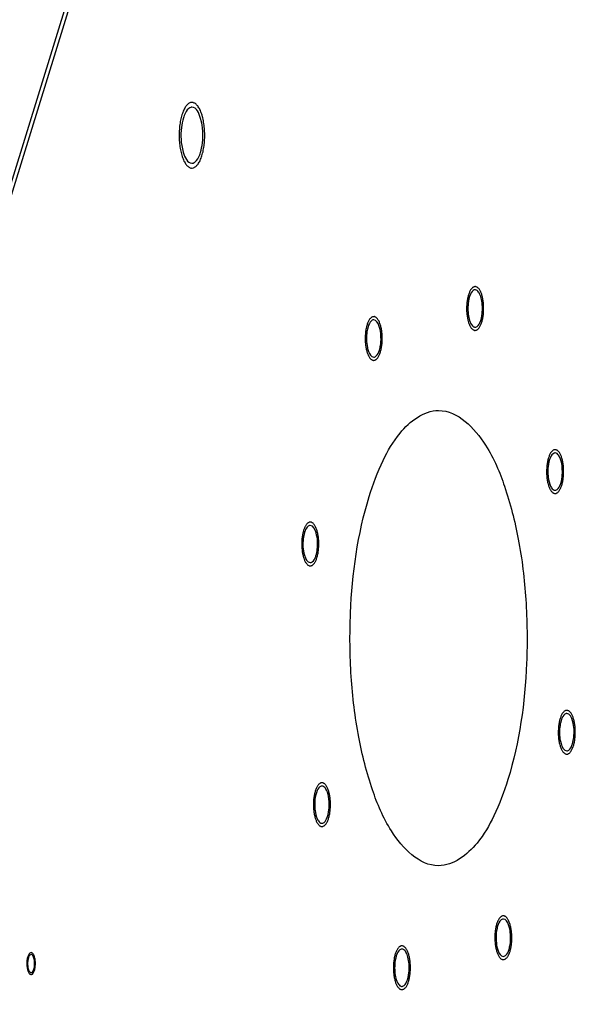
# Model space of a CAD drawing. Header units: millimetres. Extents: x -1 to 4195, y -1 to 2965.
# Tile 14 of 17: x 3722 to 3806, y 2426 to 2576. Entities that reach past the tile are written whole.
import ezdxf

# ---------------------------------------------------------------- set-up
doc = ezdxf.new("R2010")
doc.units = ezdxf.units.MM
doc.header["$LTSCALE"] = 231.275
doc.layers.get('0').update_dxf_attribs({"linetype": 'CONTINUOUS'})
doc.layers.add('02___PRT_ALL_AXES', color=7, linetype='CONTINUOUS')
doc.layers.add('7_ALL_FEATURES', color=7, linetype='CONTINUOUS')

msp = doc.modelspace()

# ---------------------------------------------------------------- linework, layer by layer
at = {"color": 2, "linetype": 'Continuous'}
for points in [[(3749.4745, 2555.0698), (3749.5089, 2555.2064), (3749.5746, 2555.4835), (3749.6909, 2555.8765), (3749.7451, 2556.3488), (3749.8325, 2556.788), (3749.849, 2557.2801), (3749.9019, 2557.7515), (3749.8804, 2558.2528), (3749.896, 2558.7555), (3749.8376, 2559.2226), (3749.8153, 2559.7133), (3749.7225, 2560.1451), (3749.6637, 2560.6145), (3749.5398, 2560.9925), (3749.4474, 2561.4218), (3749.2941, 2561.7373), (3749.1667, 2562.121), (3748.9968, 2562.3453), (3748.8459, 2562.6518), (3748.6615, 2562.7888), (3748.4906, 2563.0138), (3748.2989, 2563.0561), (3748.1153, 2563.1919), (3747.9201, 2563.1367), (3747.7243, 2563.1767), (3747.5425, 2563.0267), (3747.3514, 2562.9695), (3747.1832, 2562.7314), (3747.0005, 2562.5801), (3746.853, 2562.2624), (3746.6867, 2562.0237), (3746.5607, 2561.6352), (3746.469, 2561.4047), (3746.4241, 2561.2859)], [(3746.4241, 2561.2859), (3746.3898, 2561.1492), (3746.324, 2560.8721), (3746.2077, 2560.4792), (3746.1536, 2560.0069), (3746.0662, 2559.5677), (3746.0496, 2559.0756), (3745.9968, 2558.6041), (3746.0182, 2558.1029), (3746.0027, 2557.6001), (3746.0611, 2557.1331), (3746.0833, 2556.6423), (3746.1761, 2556.2105), (3746.235, 2555.7411), (3746.3588, 2555.3631), (3746.4513, 2554.9338), (3746.6045, 2554.6184), (3746.7319, 2554.2346), (3746.9018, 2554.0104), (3747.0527, 2553.7038), (3747.2372, 2553.5669), (3747.4081, 2553.3419), (3747.5997, 2553.2995), (3747.7833, 2553.1638), (3747.9785, 2553.219), (3748.1743, 2553.179), (3748.3562, 2553.3289), (3748.5473, 2553.3861), (3748.7154, 2553.6243), (3748.8982, 2553.7756), (3749.0456, 2554.0933), (3749.2119, 2554.332), (3749.3379, 2554.7205), (3749.4296, 2554.951), (3749.4745, 2555.0698)], [(3775.4421, 2530.607), (3775.4008, 2530.5841), (3775.319, 2530.5331), (3775.192, 2530.4887), (3775.0798, 2530.3316), (3774.958, 2530.2303), (3774.8598, 2530.0184), (3774.7484, 2529.8601), (3774.6665, 2529.5978), (3774.5668, 2529.3797), (3774.5086, 2529.0888), (3774.429, 2528.8305), (3774.3935, 2528.5147), (3774.3351, 2528.2221), (3774.3241, 2527.894), (3774.2888, 2527.5797), (3774.3032, 2527.2455), (3774.2928, 2526.9104), (3774.3317, 2526.599), (3774.3466, 2526.2718), (3774.4084, 2525.984), (3774.4476, 2525.671), (3774.5302, 2525.419), (3774.5918, 2525.1328), (3774.694, 2524.9225), (3774.7789, 2524.6667), (3774.8922, 2524.5172), (3774.9928, 2524.3128), (3775.1158, 2524.2215), (3775.2297, 2524.0716), (3775.3575, 2524.043), (3775.4797, 2523.9541), (3775.6105, 2523.9847), (3775.696, 2523.9824), (3775.739, 2523.984)], [(3775.739, 2523.984), (3775.7803, 2524.0069), (3775.8621, 2524.058), (3775.9891, 2524.1024), (3776.1013, 2524.2595), (3776.2231, 2524.3607), (3776.3213, 2524.5726), (3776.4327, 2524.7309), (3776.5146, 2524.9932), (3776.6143, 2525.2113), (3776.6725, 2525.5022), (3776.752, 2525.7605), (3776.7876, 2526.0763), (3776.846, 2526.3689), (3776.857, 2526.697), (3776.8922, 2527.0113), (3776.8779, 2527.3455), (3776.8883, 2527.6806), (3776.8494, 2527.992), (3776.8345, 2528.3192), (3776.7727, 2528.607), (3776.7334, 2528.92), (3776.6509, 2529.172), (3776.5892, 2529.4582), (3776.4871, 2529.6685), (3776.4022, 2529.9243), (3776.2889, 2530.0738), (3776.1883, 2530.2782), (3776.0653, 2530.3695), (3775.9514, 2530.5194), (3775.8236, 2530.548), (3775.7013, 2530.6369), (3775.5706, 2530.6063), (3775.4851, 2530.6086), (3775.4421, 2530.607)], [(3795.1491, 2439.5592), (3795.1078, 2439.5363), (3795.026, 2439.4852), (3794.899, 2439.4408), (3794.7868, 2439.2837), (3794.6649, 2439.1825), (3794.5668, 2438.9706), (3794.4554, 2438.8123), (3794.3735, 2438.55), (3794.2738, 2438.3319), (3794.2156, 2438.041), (3794.136, 2437.7827), (3794.1005, 2437.4669), (3794.0421, 2437.1743), (3794.0311, 2436.8462), (3793.9958, 2436.5319), (3794.0102, 2436.1977), (3793.9998, 2435.8626), (3794.0387, 2435.5512), (3794.0536, 2435.224), (3794.1154, 2434.9362), (3794.1546, 2434.6232), (3794.2372, 2434.3712), (3794.2988, 2434.085), (3794.401, 2433.8747), (3794.4859, 2433.6189), (3794.5992, 2433.4694), (3794.6998, 2433.265), (3794.8228, 2433.1737), (3794.9367, 2433.0238), (3795.0645, 2432.9952), (3795.1867, 2432.9063), (3795.3175, 2432.9369), (3795.403, 2432.9346), (3795.446, 2432.9362)], [(3795.446, 2432.9362), (3795.4872, 2432.9591), (3795.5691, 2433.0101), (3795.6961, 2433.0545), (3795.8083, 2433.2116), (3795.9301, 2433.3129), (3796.0283, 2433.5248), (3796.1397, 2433.6831), (3796.2216, 2433.9454), (3796.3212, 2434.1635), (3796.3795, 2434.4544), (3796.459, 2434.7127), (3796.4946, 2435.0285), (3796.553, 2435.3211), (3796.564, 2435.6492), (3796.5992, 2435.9635), (3796.5849, 2436.2977), (3796.5953, 2436.6328), (3796.5564, 2436.9442), (3796.5415, 2437.2713), (3796.4797, 2437.5592), (3796.4404, 2437.8722), (3796.3579, 2438.1242), (3796.2962, 2438.4104), (3796.1941, 2438.6207), (3796.1091, 2438.8765), (3795.9959, 2439.026), (3795.8953, 2439.2304), (3795.7723, 2439.3217), (3795.6584, 2439.4716), (3795.5306, 2439.5002), (3795.4083, 2439.5891), (3795.2776, 2439.5585), (3795.1921, 2439.5608), (3795.1491, 2439.5592)]]:
    msp.add_open_spline(points, degree=3, dxfattribs=at)
for points, knots in [([(3791.8189, 2534.465), (3791.7835, 2534.5237), (3791.7115, 2534.6363), (3791.6095, 2534.8354), (3791.4869, 2534.9281), (3791.3729, 2535.0777), (3791.2451, 2535.1061), (3791.1227, 2535.1966), (3790.9926, 2535.1598), (3790.8621, 2535.1864), (3790.7408, 2535.0865), (3790.6134, 2535.0483), (3790.5013, 2534.8896), (3790.3794, 2534.7888), (3790.2813, 2534.5767), (3790.1699, 2534.4185), (3790.088, 2534.1561), (3789.9883, 2533.938), (3789.9301, 2533.6472), (3789.8505, 2533.3889), (3789.815, 2533.073), (3789.7566, 2532.7805), (3789.7456, 2532.4523), (3789.7103, 2532.1381), (3789.7247, 2531.8039), (3789.7143, 2531.4687), (3789.7532, 2531.1573), (3789.7681, 2530.8302), (3789.8298, 2530.5422), (3789.8693, 2530.2297), (3789.9512, 2529.9763), (3790.0368, 2529.6019), (3790.1435, 2529.3965), (3790.2052, 2529.2428)], [0, 0, 0, 0, 0.03125, 0.0625, 0.09375, 0.125, 0.15625, 0.1875, 0.21875, 0.25, 0.28125, 0.3125, 0.34375, 0.375, 0.40625, 0.4375, 0.46875, 0.5, 0.53125, 0.5625, 0.59375, 0.625, 0.65625, 0.6875, 0.71875, 0.75, 0.78125, 0.8125, 0.84375, 0.875, 0.90625, 0.9375, 1, 1, 1, 1]), ([(3790.2052, 2529.2428), (3790.2406, 2529.184), (3790.3126, 2529.0715), (3790.4146, 2528.8723), (3790.5372, 2528.7796), (3790.6512, 2528.63), (3790.779, 2528.6017), (3790.9014, 2528.5112), (3791.0315, 2528.548), (3791.162, 2528.5213), (3791.2833, 2528.6213), (3791.4107, 2528.6594), (3791.5228, 2528.8182), (3791.6446, 2528.919), (3791.7428, 2529.131), (3791.8542, 2529.2893), (3791.9361, 2529.5516), (3792.0358, 2529.7697), (3792.094, 2530.0606), (3792.1735, 2530.3189), (3792.2091, 2530.6347), (3792.2675, 2530.9273), (3792.2785, 2531.2554), (3792.3138, 2531.5697), (3792.2994, 2531.9038), (3792.3098, 2532.239), (3792.2709, 2532.5504), (3792.256, 2532.8775), (3792.1942, 2533.1655), (3792.1548, 2533.478), (3792.0729, 2533.7315), (3791.9873, 2534.1059), (3791.8806, 2534.3113), (3791.8189, 2534.465)], [0, 0, 0, 0, 0.03125, 0.0625, 0.09375, 0.125, 0.15625, 0.1875, 0.21875, 0.25, 0.28125, 0.3125, 0.34375, 0.375, 0.40625, 0.4375, 0.46875, 0.5, 0.53125, 0.5625, 0.59375, 0.625, 0.65625, 0.6875, 0.71875, 0.75, 0.78125, 0.8125, 0.84375, 0.875, 0.90625, 0.9375, 1, 1, 1, 1]), ([(3804.4614, 2507.4559), (3804.4436, 2507.6679), (3804.4329, 2507.9997), (3804.3547, 2508.3868), (3804.3146, 2508.699), (3804.2323, 2508.9512), (3804.1706, 2509.2374), (3804.0684, 2509.4477), (3803.9835, 2509.7035), (3803.8702, 2509.853), (3803.7696, 2510.0574), (3803.6466, 2510.1487), (3803.5327, 2510.2987), (3803.4049, 2510.3269), (3803.2826, 2510.4174), (3803.1524, 2510.3806), (3803.0219, 2510.4073), (3802.9006, 2510.3073), (3802.7733, 2510.2692), (3802.6611, 2510.1104), (3802.5393, 2510.0096), (3802.4412, 2509.7975), (3802.3297, 2509.6393), (3802.2478, 2509.377), (3802.1482, 2509.1589), (3802.09, 2508.868), (3802.0104, 2508.6097), (3801.9748, 2508.2939), (3801.9166, 2508.0013), (3801.9047, 2507.6734), (3801.8622, 2507.2532), (3801.881, 2506.9142), (3801.8823, 2506.6935)], [0, 0, 0, 0, 0.0625, 0.09375, 0.125, 0.15625, 0.1875, 0.21875, 0.25, 0.28125, 0.3125, 0.34375, 0.375, 0.40625, 0.4375, 0.46875, 0.5, 0.53125, 0.5625, 0.59375, 0.625, 0.65625, 0.6875, 0.71875, 0.75, 0.78125, 0.8125, 0.84375, 0.875, 0.90625, 0.9375, 1, 1, 1, 1]), ([(3801.8823, 2506.6935), (3801.9001, 2506.4816), (3801.9108, 2506.1498), (3801.9891, 2505.7627), (3802.0292, 2505.4504), (3802.1115, 2505.1982), (3802.1732, 2504.912), (3802.2753, 2504.7018), (3802.3603, 2504.4459), (3802.4735, 2504.2964), (3802.5741, 2504.0921), (3802.6971, 2504.0008), (3802.811, 2503.8508), (3802.9388, 2503.8225), (3803.0612, 2503.732), (3803.1913, 2503.7688), (3803.3219, 2503.7421), (3803.4431, 2503.8421), (3803.5705, 2503.8802), (3803.6826, 2504.039), (3803.8045, 2504.1398), (3803.9026, 2504.3519), (3804.0141, 2504.5101), (3804.096, 2504.7724), (3804.1956, 2504.9906), (3804.2538, 2505.2814), (3804.3334, 2505.5397), (3804.369, 2505.8555), (3804.4272, 2506.1482), (3804.439, 2506.4761), (3804.4816, 2506.8962), (3804.4627, 2507.2352), (3804.4614, 2507.4559)], [0, 0, 0, 0, 0.0625, 0.09375, 0.125, 0.15625, 0.1875, 0.21875, 0.25, 0.28125, 0.3125, 0.34375, 0.375, 0.40625, 0.4375, 0.46875, 0.5, 0.53125, 0.5625, 0.59375, 0.625, 0.65625, 0.6875, 0.71875, 0.75, 0.78125, 0.8125, 0.84375, 0.875, 0.90625, 0.9375, 1, 1, 1, 1]), ([(3766.9579, 2493.9978), (3767.0037, 2494.18), (3767.0875, 2494.4341), (3767.1388, 2494.8498), (3767.1964, 2495.1435), (3767.2076, 2495.4713), (3767.2428, 2495.7857), (3767.2285, 2496.1198), (3767.2389, 2496.455), (3767.1999, 2496.7664), (3767.1851, 2497.0935), (3767.1232, 2497.3814), (3767.084, 2497.6943), (3767.0014, 2497.9463), (3766.9398, 2498.2325), (3766.8376, 2498.4428), (3766.7527, 2498.6987), (3766.6394, 2498.8482), (3766.5388, 2499.0525), (3766.4159, 2499.1438), (3766.3019, 2499.2938), (3766.1741, 2499.322), (3766.0518, 2499.4125), (3765.9216, 2499.3757), (3765.7911, 2499.4024), (3765.6699, 2499.3025), (3765.5425, 2499.2643), (3765.4303, 2499.1056), (3765.3085, 2499.0047), (3765.2102, 2498.7929), (3765.0994, 2498.6338), (3765.0153, 2498.3747), (3764.9542, 2498.2211), (3764.9243, 2498.1419)], [0, 0, 0, 0, 0.0625, 0.09375, 0.125, 0.15625, 0.1875, 0.21875, 0.25, 0.28125, 0.3125, 0.34375, 0.375, 0.40625, 0.4375, 0.46875, 0.5, 0.53125, 0.5625, 0.59375, 0.625, 0.65625, 0.6875, 0.71875, 0.75, 0.78125, 0.8125, 0.84375, 0.875, 0.90625, 0.9375, 0.96875, 1, 1, 1, 1]), ([(3764.9243, 2498.1419), (3764.8785, 2497.9597), (3764.7947, 2497.7056), (3764.7434, 2497.2899), (3764.6858, 2496.9962), (3764.6746, 2496.6684), (3764.6394, 2496.354), (3764.6537, 2496.0199), (3764.6433, 2495.6847), (3764.6822, 2495.3733), (3764.6971, 2495.0462), (3764.7589, 2494.7583), (3764.7982, 2494.4454), (3764.8808, 2494.1934), (3764.9424, 2493.9072), (3765.0445, 2493.6969), (3765.1295, 2493.441), (3765.2427, 2493.2915), (3765.3433, 2493.0872), (3765.4663, 2492.9959), (3765.5802, 2492.8459), (3765.708, 2492.8177), (3765.8304, 2492.7272), (3765.9606, 2492.764), (3766.0911, 2492.7373), (3766.2123, 2492.8372), (3766.3397, 2492.8754), (3766.4518, 2493.0341), (3766.5737, 2493.135), (3766.6719, 2493.3468), (3766.7828, 2493.5059), (3766.8668, 2493.765), (3766.928, 2493.9186), (3766.9579, 2493.9978)], [0, 0, 0, 0, 0.0625, 0.09375, 0.125, 0.15625, 0.1875, 0.21875, 0.25, 0.28125, 0.3125, 0.34375, 0.375, 0.40625, 0.4375, 0.46875, 0.5, 0.53125, 0.5625, 0.59375, 0.625, 0.65625, 0.6875, 0.71875, 0.75, 0.78125, 0.8125, 0.84375, 0.875, 0.90625, 0.9375, 0.96875, 1, 1, 1, 1]), ([(3805.9638, 2465.4013), (3806.0096, 2465.5835), (3806.0934, 2465.8376), (3806.1447, 2466.2533), (3806.2023, 2466.547), (3806.2135, 2466.8748), (3806.2487, 2467.1892), (3806.2344, 2467.5233), (3806.2448, 2467.8585), (3806.2058, 2468.1699), (3806.191, 2468.497), (3806.1292, 2468.7849), (3806.0899, 2469.0978), (3806.0073, 2469.3498), (3805.9457, 2469.636), (3805.8435, 2469.8463), (3805.7586, 2470.1022), (3805.6453, 2470.2517), (3805.5448, 2470.456), (3805.4218, 2470.5473), (3805.3078, 2470.6973), (3805.18, 2470.7255), (3805.0577, 2470.816), (3804.9275, 2470.7792), (3804.797, 2470.8059), (3804.6758, 2470.706), (3804.5484, 2470.6678), (3804.4362, 2470.5091), (3804.3144, 2470.4082), (3804.2161, 2470.1964), (3804.1053, 2470.0373), (3804.0212, 2469.7782), (3803.9601, 2469.6246), (3803.9302, 2469.5454)], [0, 0, 0, 0, 0.0625, 0.09375, 0.125, 0.15625, 0.1875, 0.21875, 0.25, 0.28125, 0.3125, 0.34375, 0.375, 0.40625, 0.4375, 0.46875, 0.5, 0.53125, 0.5625, 0.59375, 0.625, 0.65625, 0.6875, 0.71875, 0.75, 0.78125, 0.8125, 0.84375, 0.875, 0.90625, 0.9375, 0.96875, 1, 1, 1, 1]), ([(3803.9302, 2469.5454), (3803.8844, 2469.3632), (3803.8006, 2469.1091), (3803.7493, 2468.6934), (3803.6917, 2468.3997), (3803.6805, 2468.0719), (3803.6453, 2467.7575), (3803.6596, 2467.4234), (3803.6492, 2467.0882), (3803.6882, 2466.7768), (3803.703, 2466.4497), (3803.7648, 2466.1618), (3803.8041, 2465.8489), (3803.8867, 2465.5969), (3803.9483, 2465.3107), (3804.0504, 2465.1004), (3804.1354, 2464.8445), (3804.2487, 2464.695), (3804.3492, 2464.4907), (3804.4722, 2464.3994), (3804.5862, 2464.2494), (3804.7139, 2464.2212), (3804.8363, 2464.1306), (3804.9665, 2464.1675), (3805.097, 2464.1408), (3805.2182, 2464.2407), (3805.3456, 2464.2789), (3805.4577, 2464.4376), (3805.5796, 2464.5385), (3805.6778, 2464.7503), (3805.7887, 2464.9094), (3805.8727, 2465.1685), (3805.9339, 2465.3221), (3805.9638, 2465.4013)], [0, 0, 0, 0, 0.0625, 0.09375, 0.125, 0.15625, 0.1875, 0.21875, 0.25, 0.28125, 0.3125, 0.34375, 0.375, 0.40625, 0.4375, 0.46875, 0.5, 0.53125, 0.5625, 0.59375, 0.625, 0.65625, 0.6875, 0.71875, 0.75, 0.78125, 0.8125, 0.84375, 0.875, 0.90625, 0.9375, 0.96875, 1, 1, 1, 1]), ([(3769.0057, 2456.8497), (3768.9879, 2457.0616), (3768.9772, 2457.3934), (3768.899, 2457.7805), (3768.8589, 2458.0928), (3768.7766, 2458.345), (3768.7149, 2458.6311), (3768.6127, 2458.8414), (3768.5278, 2459.0973), (3768.4145, 2459.2468), (3768.314, 2459.4511), (3768.191, 2459.5424), (3768.077, 2459.6924), (3767.9493, 2459.7207), (3767.8269, 2459.8112), (3767.6967, 2459.7744), (3767.5662, 2459.8011), (3767.445, 2459.7011), (3767.3176, 2459.663), (3767.2055, 2459.5042), (3767.0836, 2459.4034), (3766.9855, 2459.1913), (3766.874, 2459.0331), (3766.7921, 2458.7708), (3766.6925, 2458.5526), (3766.6343, 2458.2618), (3766.5547, 2458.0035), (3766.5191, 2457.6877), (3766.4609, 2457.395), (3766.449, 2457.0671), (3766.4065, 2456.647), (3766.4254, 2456.308), (3766.4267, 2456.0873)], [0, 0, 0, 0, 0.0625, 0.09375, 0.125, 0.15625, 0.1875, 0.21875, 0.25, 0.28125, 0.3125, 0.34375, 0.375, 0.40625, 0.4375, 0.46875, 0.5, 0.53125, 0.5625, 0.59375, 0.625, 0.65625, 0.6875, 0.71875, 0.75, 0.78125, 0.8125, 0.84375, 0.875, 0.90625, 0.9375, 1, 1, 1, 1]), ([(3766.4267, 2456.0873), (3766.4444, 2455.8753), (3766.4552, 2455.5435), (3766.5334, 2455.1564), (3766.5735, 2454.8442), (3766.6558, 2454.592), (3766.7175, 2454.3058), (3766.8196, 2454.0955), (3766.9046, 2453.8397), (3767.0179, 2453.6902), (3767.1184, 2453.4858), (3767.2414, 2453.3945), (3767.3554, 2453.2445), (3767.4831, 2453.2163), (3767.6055, 2453.1258), (3767.7357, 2453.1626), (3767.8662, 2453.1359), (3767.9874, 2453.2359), (3768.1148, 2453.274), (3768.2269, 2453.4328), (3768.3488, 2453.5336), (3768.4469, 2453.7457), (3768.5584, 2453.9039), (3768.6403, 2454.1662), (3768.7399, 2454.3843), (3768.7981, 2454.6752), (3768.8777, 2454.9335), (3768.9133, 2455.2493), (3768.9715, 2455.5419), (3768.9834, 2455.8698), (3769.0259, 2456.29), (3769.007, 2456.629), (3769.0057, 2456.8497)], [0, 0, 0, 0, 0.0625, 0.09375, 0.125, 0.15625, 0.1875, 0.21875, 0.25, 0.28125, 0.3125, 0.34375, 0.375, 0.40625, 0.4375, 0.46875, 0.5, 0.53125, 0.5625, 0.59375, 0.625, 0.65625, 0.6875, 0.71875, 0.75, 0.78125, 0.8125, 0.84375, 0.875, 0.90625, 0.9375, 1, 1, 1, 1]), ([(3780.6829, 2434.3004), (3780.6474, 2434.3592), (3780.5755, 2434.4717), (3780.4735, 2434.6709), (3780.3509, 2434.7636), (3780.2369, 2434.9132), (3780.1091, 2434.9415), (3779.9867, 2435.032), (3779.8566, 2434.9952), (3779.7261, 2435.0219), (3779.6048, 2434.9219), (3779.4774, 2434.8838), (3779.3653, 2434.725), (3779.2434, 2434.6242), (3779.1453, 2434.4122), (3779.0339, 2434.2539), (3778.952, 2433.9916), (3778.8523, 2433.7735), (3778.7941, 2433.4826), (3778.7145, 2433.2243), (3778.679, 2432.9085), (3778.6206, 2432.6159), (3778.6096, 2432.2878), (3778.5743, 2431.9735), (3778.5887, 2431.6393), (3778.5783, 2431.3042), (3778.6172, 2430.9928), (3778.6321, 2430.6657), (3778.6938, 2430.3777), (3778.7333, 2430.0652), (3778.8152, 2429.8117), (3778.9008, 2429.4373), (3779.0075, 2429.2319), (3779.0692, 2429.0782)], [0, 0, 0, 0, 0.03125, 0.0625, 0.09375, 0.125, 0.15625, 0.1875, 0.21875, 0.25, 0.28125, 0.3125, 0.34375, 0.375, 0.40625, 0.4375, 0.46875, 0.5, 0.53125, 0.5625, 0.59375, 0.625, 0.65625, 0.6875, 0.71875, 0.75, 0.78125, 0.8125, 0.84375, 0.875, 0.90625, 0.9375, 1, 1, 1, 1]), ([(3779.0692, 2429.0782), (3779.1046, 2429.0195), (3779.1766, 2428.9069), (3779.2786, 2428.7078), (3779.4012, 2428.6151), (3779.5152, 2428.4655), (3779.643, 2428.4371), (3779.7654, 2428.3466), (3779.8955, 2428.3834), (3780.026, 2428.3568), (3780.1473, 2428.4567), (3780.2747, 2428.4949), (3780.3868, 2428.6536), (3780.5086, 2428.7544), (3780.6068, 2428.9665), (3780.7182, 2429.1247), (3780.8001, 2429.3871), (3780.8997, 2429.6052), (3780.958, 2429.896), (3781.0375, 2430.1543), (3781.0731, 2430.4702), (3781.1315, 2430.7627), (3781.1425, 2431.0909), (3781.1777, 2431.4051), (3781.1634, 2431.7393), (3781.1738, 2432.0745), (3781.1349, 2432.3859), (3781.12, 2432.713), (3781.0582, 2433.001), (3781.0188, 2433.3135), (3780.9369, 2433.5669), (3780.8513, 2433.9413), (3780.7446, 2434.1467), (3780.6829, 2434.3004)], [0, 0, 0, 0, 0.03125, 0.0625, 0.09375, 0.125, 0.15625, 0.1875, 0.21875, 0.25, 0.28125, 0.3125, 0.34375, 0.375, 0.40625, 0.4375, 0.46875, 0.5, 0.53125, 0.5625, 0.59375, 0.625, 0.65625, 0.6875, 0.71875, 0.75, 0.78125, 0.8125, 0.84375, 0.875, 0.90625, 0.9375, 1, 1, 1, 1]), ([(3723.897, 2433.6253), (3723.8615, 2433.6841), (3723.8119, 2433.7907), (3723.7312, 2433.8591), (3723.6155, 2433.9921), (3723.4153, 2434.0122), (3723.1721, 2433.8187), (3722.9712, 2433.3805), (3722.8536, 2432.7941), (3722.8326, 2432.1238), (3722.9082, 2431.4857), (3723.0284, 2431.1679), (3723.0901, 2431.0142)], [0, 0, 0, 0, 0.0625, 0.09375, 0.125, 0.25, 0.375, 0.5, 0.625, 0.75, 0.875, 1, 1, 1, 1]), ([(3723.0901, 2431.0142), (3723.1255, 2430.9554), (3723.1751, 2430.8488), (3723.2558, 2430.7804), (3723.3715, 2430.6475), (3723.5717, 2430.6273), (3723.8149, 2430.8208), (3724.0158, 2431.2591), (3724.1334, 2431.8454), (3724.1544, 2432.5157), (3724.0788, 2433.1538), (3723.9586, 2433.4716), (3723.897, 2433.6253)], [0, 0, 0, 0, 0.0625, 0.09375, 0.125, 0.25, 0.375, 0.5, 0.625, 0.75, 0.875, 1, 1, 1, 1])]:
    msp.add_open_spline(points, degree=3, knots=knots, dxfattribs=at)
at = {"layer": '02___PRT_ALL_AXES', "color": 7, "linetype": 'Continuous'}
for p, q in [((3775.5944, 2530.1268), (3775.4644, 2530.1103)), ((3775.5867, 2524.4642), (3775.7167, 2524.4808)), ((3795.3014, 2439.079), (3795.1714, 2439.0624)), ((3795.2937, 2433.4164), (3795.4237, 2433.4329))]:
    msp.add_line(p, q, dxfattribs=at)
for centre, radius, start, end in [((3751.7737, 2559.243), 5.3581, 158.99214, 162.886577), ((3744.1249, 2557.1127), 5.3581, 338.99214, 342.886577), ((3809.1869, 2507.0753), 7.1185, 173.731707, 182.613471), ((3797.1569, 2507.0741), 7.1185, 353.731707, 2.613471), ((3768.4907, 2496.78), 3.5721, 158.99214, 162.886577), ((3763.3915, 2495.3598), 3.5721, 338.99214, 342.886577), ((3807.4966, 2468.1834), 3.5721, 158.99214, 162.886577), ((3802.3974, 2466.7632), 3.5721, 338.99214, 342.886577), ((3773.7312, 2456.4691), 7.1185, 173.731707, 182.613471), ((3761.7012, 2456.4679), 7.1185, 353.731707, 2.613471)]:
    msp.add_arc(centre, radius, start, end, dxfattribs=at)
for points, knots in [([(3747.7601, 2562.3999), (3747.6614, 2562.3709), (3747.1808, 2562.1), (3746.9284, 2561.5702), (3746.7718, 2561.1638)], [0, 0, 0, 0, 0.19106654, 1, 1, 1, 1]), ([(3747.9479, 2562.4275), (3747.9164, 2562.4275), (3747.8529, 2562.4228), (3747.7907, 2562.409), (3747.7601, 2562.3999)], [0, 0, 0, 0, 0.49561109, 1, 1, 1, 1]), ([(3749.5408, 2557.0111), (3749.6787, 2558.2493), (3749.6819, 2559.9811), (3748.6628, 2562.4282), (3747.9479, 2562.4275)], [0, 0, 0, 0, 0.63538935, 1, 1, 1, 1]), ([(3746.3579, 2559.3446), (3746.2199, 2558.1064), (3746.2168, 2556.3745), (3747.2359, 2553.9275), (3747.9508, 2553.9281)], [0, 0, 0, 0, 0.63538935, 1, 1, 1, 1]), ([(3747.9508, 2553.9281), (3747.9822, 2553.9281), (3748.0457, 2553.9328), (3748.1079, 2553.9467), (3748.1386, 2553.9557)], [0, 0, 0, 0, 0.49561109, 1, 1, 1, 1]), ([(3748.1386, 2553.9557), (3748.2372, 2553.9848), (3748.7178, 2554.2556), (3748.9702, 2554.7854), (3749.1268, 2555.1918)], [0, 0, 0, 0, 0.19106654, 1, 1, 1, 1]), ([(3790.8859, 2534.6686), (3790.6048, 2534.5853), (3790.1408, 2533.8322), (3790.0036, 2533.1039), (3789.9511, 2532.6317)], [0, 0, 0, 0, 0.38161954, 1, 1, 1, 1]), ([(3791.0111, 2534.6872), (3790.9901, 2534.6872), (3790.9478, 2534.684), (3790.9063, 2534.6747), (3790.8859, 2534.6686)], [0, 0, 0, 0, 0.49550846, 1, 1, 1, 1]), ([(3791.3149, 2534.5783), (3791.2689, 2534.6122), (3791.1727, 2534.6669), (3791.063, 2534.6873), (3791.0111, 2534.6872)], [0, 0, 0, 0, 0.52376247, 1, 1, 1, 1]), ([(3775.4644, 2530.1103), (3775.3872, 2530.0874), (3775.003, 2529.8493), (3774.8319, 2529.3989), (3774.7263, 2529.0567)], [0, 0, 0, 0, 0.18346588, 1, 1, 1, 1]), ([(3776.5549, 2528.672), (3776.5109, 2528.8756), (3776.3672, 2529.4123), (3775.9819, 2530.1242), (3775.5944, 2530.1286)], [0, 0, 0, 0, 0.34962017, 1, 1, 1, 1]), ([(3791.1382, 2529.0391), (3791.4193, 2529.1224), (3791.8833, 2529.8755), (3792.0205, 2530.6038), (3792.073, 2531.076)], [0, 0, 0, 0, 0.38161954, 1, 1, 1, 1]), ([(3774.7263, 2529.0567), (3774.6537, 2528.8216), (3774.4349, 2527.7906), (3774.4556, 2526.7069), (3774.6261, 2525.919)], [0, 0, 0, 0, 0.23384237, 1, 1, 1, 1]), ([(3776.4548, 2525.5343), (3776.5274, 2525.7694), (3776.7462, 2526.8004), (3776.7255, 2527.8841), (3776.5549, 2528.672)], [0, 0, 0, 0, 0.23384237, 1, 1, 1, 1]), ([(3790.7091, 2529.1294), (3790.7551, 2529.0956), (3790.8514, 2529.0409), (3790.9611, 2529.0204), (3791.013, 2529.0205)], [0, 0, 0, 0, 0.52376247, 1, 1, 1, 1]), ([(3791.013, 2529.0205), (3791.034, 2529.0206), (3791.0763, 2529.0238), (3791.1178, 2529.0331), (3791.1382, 2529.0391)], [0, 0, 0, 0, 0.49550846, 1, 1, 1, 1]), ([(3774.6261, 2525.919), (3774.6702, 2525.7154), (3774.8139, 2525.1787), (3775.1992, 2524.4668), (3775.5867, 2524.4625)], [0, 0, 0, 0, 0.34962017, 1, 1, 1, 1]), ([(3775.7167, 2524.4808), (3775.7939, 2524.5036), (3776.1781, 2524.7417), (3776.3492, 2525.1921), (3776.4548, 2525.5343)], [0, 0, 0, 0, 0.18346588, 1, 1, 1, 1]), ([(3774.8947, 2503.2689), (3775.4754, 2505.1483), (3776.7727, 2508.541), (3779.5999, 2513.5539), (3783.1789, 2516.3549), (3785.4438, 2516.3549)], [0, 0, 0, 0, 0.33600083, 0.61312945, 1, 1, 1, 1]), ([(3785.4438, 2516.3549), (3788.4107, 2516.3549), (3792.8194, 2511.6813), (3795.7742, 2504.4994), (3797.8291, 2496.5104), (3798.8939, 2487.5), (3799.0274, 2475.2109), (3797.7563, 2465.9791), (3795.9934, 2460.2743)], [0, 0, 0, 0, 0.14617611, 0.25880171, 0.39500659, 0.54724419, 0.70581149, 1, 1, 1, 1]), ([(3803.0457, 2509.8895), (3802.7645, 2509.8063), (3802.3008, 2509.0528), (3802.1633, 2508.3247), (3802.1109, 2507.8525)], [0, 0, 0, 0, 0.38164913, 1, 1, 1, 1]), ([(3803.1709, 2509.9079), (3803.15, 2509.9079), (3803.1076, 2509.9048), (3803.0662, 2509.8955), (3803.0457, 2509.8895)], [0, 0, 0, 0, 0.49555307, 1, 1, 1, 1]), ([(3803.8577, 2509.2941), (3803.813, 2509.3853), (3803.6656, 2509.6529), (3803.3835, 2509.9082), (3803.1709, 2509.9079)], [0, 0, 0, 0, 0.32328842, 1, 1, 1, 1]), ([(3804.268, 2507.3987), (3804.2599, 2507.5798), (3804.2046, 2508.2244), (3804.0637, 2508.8747), (3803.8577, 2509.2941)], [0, 0, 0, 0, 0.27943884, 1, 1, 1, 1]), ([(3802.0758, 2506.7507), (3802.0839, 2506.5697), (3802.1392, 2505.9251), (3802.2801, 2505.2748), (3802.486, 2504.8553)], [0, 0, 0, 0, 0.27943884, 1, 1, 1, 1]), ([(3803.2981, 2504.26), (3803.5793, 2504.3431), (3804.043, 2505.0966), (3804.1805, 2505.8247), (3804.2328, 2506.2969)], [0, 0, 0, 0, 0.38164913, 1, 1, 1, 1]), ([(3802.486, 2504.8553), (3802.5308, 2504.7641), (3802.6781, 2504.4966), (3802.9602, 2504.2412), (3803.1729, 2504.2415)], [0, 0, 0, 0, 0.32328842, 1, 1, 1, 1]), ([(3785.4443, 2447.1883), (3782.4774, 2447.1883), (3778.0687, 2451.8619), (3775.1139, 2459.0438), (3773.0589, 2467.0328), (3771.9941, 2476.0432), (3771.8607, 2488.3323), (3773.1317, 2497.5641), (3774.8947, 2503.2689)], [0, 0, 0, 0, 0.14617611, 0.25880171, 0.39500659, 0.54724419, 0.70581149, 1, 1, 1, 1]), ([(3803.1729, 2504.2415), (3803.1938, 2504.2415), (3803.2362, 2504.2447), (3803.2776, 2504.2539), (3803.2981, 2504.26)], [0, 0, 0, 0, 0.49555307, 1, 1, 1, 1]), ([(3765.8149, 2498.8846), (3765.7491, 2498.8652), (3765.4288, 2498.6847), (3765.2605, 2498.3315), (3765.1561, 2498.0605)], [0, 0, 0, 0, 0.19106654, 1, 1, 1, 1]), ([(3765.9401, 2498.903), (3765.9192, 2498.903), (3765.8768, 2498.8998), (3765.8354, 2498.8906), (3765.8149, 2498.8846)], [0, 0, 0, 0, 0.49561109, 1, 1, 1, 1]), ([(3767.002, 2495.292), (3767.094, 2496.1175), (3767.0961, 2497.272), (3766.4167, 2498.9034), (3765.9401, 2498.903)], [0, 0, 0, 0, 0.63538935, 1, 1, 1, 1]), ([(3764.8801, 2496.8477), (3764.7881, 2496.0222), (3764.7861, 2494.8677), (3765.4654, 2493.2363), (3765.9421, 2493.2367)], [0, 0, 0, 0, 0.63538935, 1, 1, 1, 1]), ([(3766.0673, 2493.2551), (3766.133, 2493.2745), (3766.4534, 2493.455), (3766.6217, 2493.8082), (3766.7261, 2494.0792)], [0, 0, 0, 0, 0.19106654, 1, 1, 1, 1]), ([(3765.9421, 2493.2367), (3765.963, 2493.2367), (3766.0054, 2493.2399), (3766.0468, 2493.2491), (3766.0673, 2493.2551)], [0, 0, 0, 0, 0.49561109, 1, 1, 1, 1]), ([(3804.8208, 2470.2881), (3804.755, 2470.2687), (3804.4347, 2470.0882), (3804.2664, 2469.735), (3804.162, 2469.464)], [0, 0, 0, 0, 0.19106654, 1, 1, 1, 1]), ([(3804.946, 2470.3065), (3804.9251, 2470.3065), (3804.8827, 2470.3033), (3804.8413, 2470.2941), (3804.8208, 2470.2881)], [0, 0, 0, 0, 0.49561109, 1, 1, 1, 1]), ([(3806.008, 2466.6955), (3806.1, 2467.521), (3806.102, 2468.6755), (3805.4226, 2470.3069), (3804.946, 2470.3065)], [0, 0, 0, 0, 0.63538935, 1, 1, 1, 1]), ([(3803.886, 2468.2512), (3803.794, 2467.4257), (3803.792, 2466.2711), (3804.4714, 2464.6398), (3804.948, 2464.6402)], [0, 0, 0, 0, 0.63538935, 1, 1, 1, 1]), ([(3805.0732, 2464.6586), (3805.1389, 2464.678), (3805.4593, 2464.8585), (3805.6276, 2465.2117), (3805.732, 2465.4827)], [0, 0, 0, 0, 0.19106654, 1, 1, 1, 1]), ([(3804.948, 2464.6402), (3804.9689, 2464.6402), (3805.0113, 2464.6434), (3805.0527, 2464.6526), (3805.0732, 2464.6586)], [0, 0, 0, 0, 0.49561109, 1, 1, 1, 1]), ([(3795.9934, 2460.2743), (3795.4126, 2458.3949), (3794.1154, 2455.0022), (3791.2882, 2449.9893), (3787.7092, 2447.1883), (3785.4443, 2447.1883)], [0, 0, 0, 0, 0.33600083, 0.61312945, 1, 1, 1, 1]), ([(3767.59, 2459.2832), (3767.3088, 2459.2001), (3766.8451, 2458.4466), (3766.7076, 2457.7185), (3766.6552, 2457.2463)], [0, 0, 0, 0, 0.38164913, 1, 1, 1, 1]), ([(3767.7152, 2459.3017), (3767.6943, 2459.3017), (3767.6519, 2459.2985), (3767.6105, 2459.2893), (3767.59, 2459.2832)], [0, 0, 0, 0, 0.49555307, 1, 1, 1, 1]), ([(3768.4021, 2458.6879), (3768.3573, 2458.7791), (3768.2099, 2459.0466), (3767.9279, 2459.3019), (3767.7152, 2459.3017)], [0, 0, 0, 0, 0.32328842, 1, 1, 1, 1]), ([(3768.8123, 2456.7925), (3768.8042, 2456.9735), (3768.7489, 2457.6181), (3768.608, 2458.2684), (3768.4021, 2458.6879)], [0, 0, 0, 0, 0.27943884, 1, 1, 1, 1]), ([(3766.6201, 2456.1445), (3766.6282, 2455.9634), (3766.6835, 2455.3188), (3766.8244, 2454.6685), (3767.0303, 2454.2491)], [0, 0, 0, 0, 0.27943884, 1, 1, 1, 1]), ([(3767.8424, 2453.6537), (3768.1236, 2453.7369), (3768.5873, 2454.4904), (3768.7248, 2455.2185), (3768.7772, 2455.6907)], [0, 0, 0, 0, 0.38164913, 1, 1, 1, 1]), ([(3767.0303, 2454.2491), (3767.0751, 2454.1579), (3767.2224, 2453.8903), (3767.5045, 2453.635), (3767.7172, 2453.6353)], [0, 0, 0, 0, 0.32328842, 1, 1, 1, 1]), ([(3767.7172, 2453.6353), (3767.7381, 2453.6353), (3767.7805, 2453.6384), (3767.8219, 2453.6477), (3767.8424, 2453.6537)], [0, 0, 0, 0, 0.49555307, 1, 1, 1, 1]), ([(3795.1714, 2439.0624), (3795.0942, 2439.0396), (3794.71, 2438.8015), (3794.5389, 2438.3511), (3794.4333, 2438.0089)], [0, 0, 0, 0, 0.18346588, 1, 1, 1, 1]), ([(3796.2619, 2437.6242), (3796.2179, 2437.8278), (3796.0742, 2438.3644), (3795.6889, 2439.0764), (3795.3014, 2439.0807)], [0, 0, 0, 0, 0.34962017, 1, 1, 1, 1]), ([(3794.4333, 2438.0089), (3794.3607, 2437.7738), (3794.1419, 2436.7428), (3794.1626, 2435.6591), (3794.3331, 2434.8712)], [0, 0, 0, 0, 0.23384237, 1, 1, 1, 1]), ([(3796.1618, 2434.4865), (3796.2344, 2434.7216), (3796.4532, 2435.7526), (3796.4325, 2436.8363), (3796.2619, 2437.6242)], [0, 0, 0, 0, 0.23384237, 1, 1, 1, 1]), ([(3779.7499, 2434.5041), (3779.4688, 2434.4208), (3779.0048, 2433.6677), (3778.8676, 2432.9394), (3778.8151, 2432.4672)], [0, 0, 0, 0, 0.38161954, 1, 1, 1, 1]), ([(3779.8751, 2434.5227), (3779.8541, 2434.5226), (3779.8118, 2434.5194), (3779.7703, 2434.5101), (3779.7499, 2434.5041)], [0, 0, 0, 0, 0.49550846, 1, 1, 1, 1]), ([(3780.1789, 2434.4138), (3780.1329, 2434.4476), (3780.0367, 2434.5023), (3779.927, 2434.5228), (3779.8751, 2434.5227)], [0, 0, 0, 0, 0.52376247, 1, 1, 1, 1]), ([(3794.3331, 2434.8712), (3794.3772, 2434.6676), (3794.5209, 2434.1309), (3794.9062, 2433.419), (3795.2937, 2433.4146)], [0, 0, 0, 0, 0.34962017, 1, 1, 1, 1]), ([(3795.4237, 2433.4329), (3795.5009, 2433.4558), (3795.8851, 2433.6939), (3796.0562, 2434.1443), (3796.1618, 2434.4865)], [0, 0, 0, 0, 0.18346588, 1, 1, 1, 1]), ([(3723.4947, 2433.6948), (3723.3444, 2433.6954), (3723.1705, 2433.4531), (3723.0972, 2433.2493), (3723.0741, 2433.1745)], [0, 0, 0, 0, 0.65741497, 1, 1, 1, 1]), ([(3723.572, 2433.6799), (3723.5595, 2433.6847), (3723.5341, 2433.6921), (3723.5077, 2433.6947), (3723.4947, 2433.6948)], [0, 0, 0, 0, 0.50757288, 1, 1, 1, 1]), ([(3723.8264, 2433.3968), (3723.7942, 2433.4624), (3723.7273, 2433.5735), (3723.6242, 2433.6599), (3723.572, 2433.6799)], [0, 0, 0, 0, 0.56654381, 1, 1, 1, 1]), ([(3723.1607, 2431.2427), (3723.1928, 2431.1772), (3723.2597, 2431.0661), (3723.3629, 2430.9797), (3723.415, 2430.9596)], [0, 0, 0, 0, 0.56654381, 1, 1, 1, 1]), ([(3723.4924, 2430.9447), (3723.6427, 2430.9441), (3723.8165, 2431.1864), (3723.8898, 2431.3902), (3723.9129, 2431.4651)], [0, 0, 0, 0, 0.65741497, 1, 1, 1, 1]), ([(3723.415, 2430.9596), (3723.4275, 2430.9548), (3723.4529, 2430.9474), (3723.4794, 2430.9448), (3723.4924, 2430.9447)], [0, 0, 0, 0, 0.50757288, 1, 1, 1, 1]), ([(3780.0022, 2428.8746), (3780.2833, 2428.9579), (3780.7473, 2429.711), (3780.8845, 2430.4393), (3780.937, 2430.9115)], [0, 0, 0, 0, 0.38161954, 1, 1, 1, 1]), ([(3779.5731, 2428.9649), (3779.6191, 2428.931), (3779.7154, 2428.8763), (3779.8251, 2428.8559), (3779.877, 2428.856)], [0, 0, 0, 0, 0.52376247, 1, 1, 1, 1]), ([(3779.877, 2428.856), (3779.898, 2428.856), (3779.9403, 2428.8592), (3779.9817, 2428.8685), (3780.0022, 2428.8746)], [0, 0, 0, 0, 0.49550846, 1, 1, 1, 1])]:
    msp.add_open_spline(points, degree=3, knots=knots, dxfattribs=at)
for points in [[(3746.6529, 2560.8197), (3746.5048, 2560.3406), (3746.4134, 2559.8429), (3746.3579, 2559.3446)], [(3749.2457, 2555.536), (3749.3938, 2556.0151), (3749.4852, 2556.5127), (3749.5408, 2557.0111)], [(3791.6979, 2534.0733), (3791.6048, 2534.263), (3791.4852, 2534.4532), (3791.3149, 2534.5783)], [(3791.9764, 2533.2304), (3791.9137, 2533.5196), (3791.8283, 2533.8076), (3791.6979, 2534.0733)], [(3792.073, 2531.076), (3792.1524, 2531.7905), (3792.1287, 2532.5278), (3791.9764, 2533.2304)], [(3789.9511, 2532.6317), (3789.8717, 2531.9173), (3789.8954, 2531.1799), (3790.0476, 2530.4774)], [(3790.0476, 2530.4774), (3790.1103, 2530.1882), (3790.1958, 2529.9001), (3790.3262, 2529.6344)], [(3790.3262, 2529.6344), (3790.4193, 2529.4448), (3790.5389, 2529.2545), (3790.7091, 2529.1294)], [(3765.0768, 2497.8311), (3764.9781, 2497.5117), (3764.9172, 2497.1799), (3764.8801, 2496.8477)], [(3766.8054, 2494.3086), (3766.9041, 2494.628), (3766.965, 2494.9598), (3767.002, 2495.292)], [(3804.0827, 2469.2346), (3803.984, 2468.9152), (3803.9231, 2468.5834), (3803.886, 2468.2512)], [(3805.8113, 2465.7121), (3805.91, 2466.0315), (3805.9709, 2466.3633), (3806.008, 2466.6955)], [(3780.5619, 2433.9088), (3780.4688, 2434.0984), (3780.3492, 2434.2887), (3780.1789, 2434.4138)], [(3723.0741, 2433.1745), (3723.0089, 2432.9636), (3722.9766, 2432.7418), (3722.9639, 2432.5214)], [(3723.9915, 2432.8252), (3723.9612, 2433.0212), (3723.9137, 2433.2188), (3723.8264, 2433.3968)], [(3724.0232, 2432.1181), (3724.0368, 2432.3536), (3724.0275, 2432.592), (3723.9915, 2432.8252)], [(3780.8404, 2433.0658), (3780.7777, 2433.355), (3780.6923, 2433.6431), (3780.5619, 2433.9088)], [(3780.937, 2430.9115), (3781.0164, 2431.6259), (3780.9927, 2432.3633), (3780.8404, 2433.0658)], [(3722.9639, 2432.5214), (3722.9502, 2432.2859), (3722.9595, 2432.0475), (3722.9955, 2431.8143)], [(3722.9955, 2431.8143), (3723.0258, 2431.6183), (3723.0733, 2431.4208), (3723.1607, 2431.2427)], [(3723.9129, 2431.4651), (3723.9781, 2431.676), (3724.0104, 2431.8977), (3724.0232, 2432.1181)], [(3778.8151, 2432.4672), (3778.7357, 2431.7527), (3778.7594, 2431.0154), (3778.9116, 2430.3128)], [(3778.9116, 2430.3128), (3778.9743, 2430.0236), (3779.0598, 2429.7356), (3779.1902, 2429.4699)], [(3779.1902, 2429.4699), (3779.2833, 2429.2802), (3779.4029, 2429.09), (3779.5731, 2428.9649)]]:
    msp.add_open_spline(points, degree=3, dxfattribs=at)
at = {"layer": '7_ALL_FEATURES', "color": 7, "linetype": 'Continuous'}
for p, q in [((3681.9838, 2426.3916), (3782.7439, 2752.4514)), ((3682.4947, 2426.1326), (3783.2548, 2752.1924))]:
    msp.add_line(p, q, dxfattribs=at)

doc.saveas('drawing.dxf')
